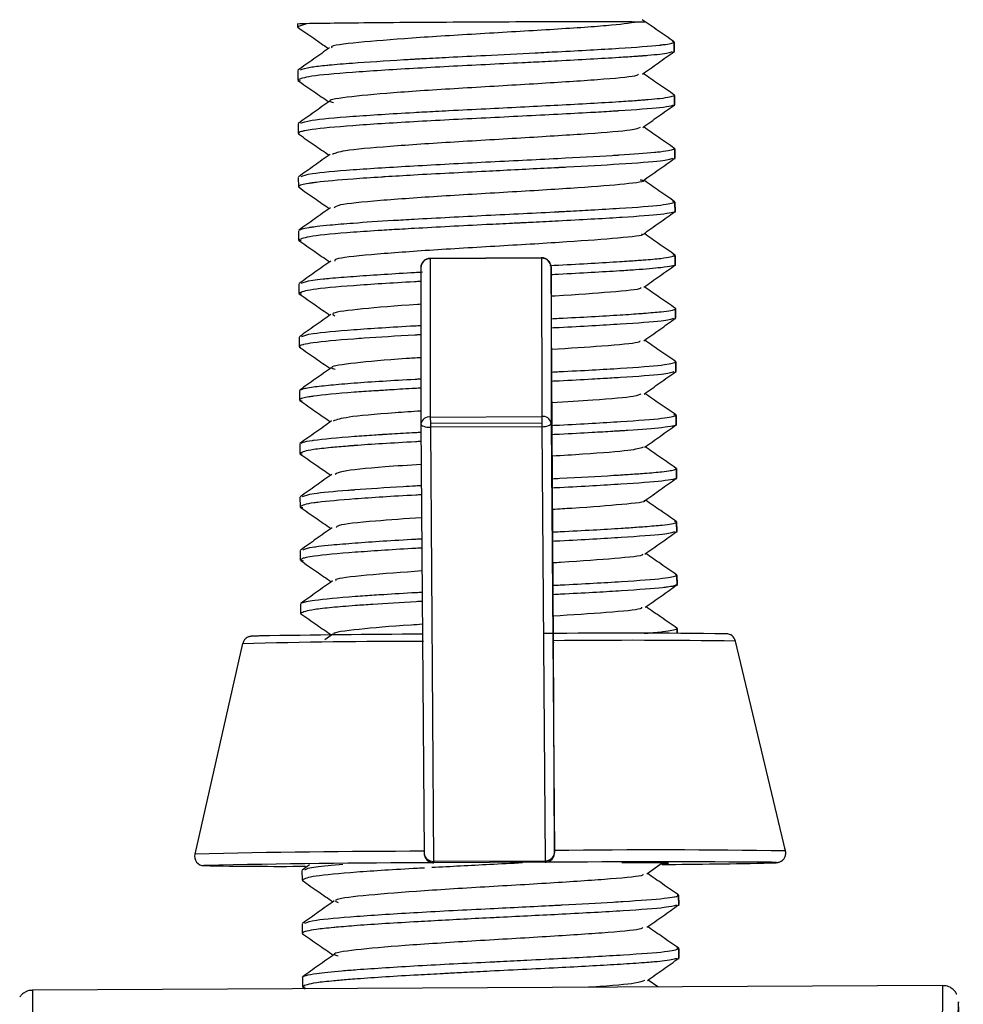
# Model space of a CAD drawing. Header units: millimetres. Extents: x -320 to 36, y 11 to 324.
# Tile 27 of 27: x -66 to -36, y 292 to 324. Entities that reach past the tile are written whole.
import ezdxf

# ---------------------------------------------------------------- set-up
doc = ezdxf.new("R2010")
doc.units = ezdxf.units.MM

msp = doc.modelspace()

# ---------------------------------------------------------------- linework, layer by layer
at = {"color": 7, "linetype": 'Continuous', "lineweight": 25}
for p, q in [((-57.625, 323.651), (-57.624, 323.542)), ((-57.341, 323.646), (-57.624, 323.549)), ((-46.554, 323.691), (-46.769, 323.698)), ((-45.622, 323.062), (-45.672, 323.075)), ((-45.62, 322.726), (-45.622, 323.062)), ((-45.622, 323.062), (-45.62, 322.762)), ((-57.617, 322.149), (-57.615, 321.847)), ((-57.615, 321.849), (-57.538, 321.83)), ((-45.613, 321.362), (-45.624, 321.376)), ((-45.611, 321.027), (-45.613, 321.363)), ((-45.613, 321.362), (-45.611, 321.063)), ((-57.608, 320.449), (-57.606, 320.148)), ((-57.606, 320.15), (-57.564, 320.129)), ((-45.604, 319.661), (-45.627, 319.676)), ((-45.602, 319.328), (-45.604, 319.662)), ((-45.604, 319.661), (-45.602, 319.364)), ((-57.599, 318.748), (-57.597, 318.448)), ((-57.597, 318.45), (-57.552, 318.427)), ((-45.595, 317.961), (-45.665, 317.975)), ((-45.593, 317.627), (-45.595, 317.961)), ((-45.595, 317.961), (-45.593, 317.663)), ((-57.59, 317.048), (-57.588, 316.747)), ((-57.588, 316.749), (-57.51, 316.73)), ((-49.846, 316.185), (-53.396, 316.166)), ((-49.846, 316.17), (-53.396, 316.152)), ((-53.396, 316.152), (-53.392, 311.107)), ((-49.846, 316.17), (-49.842, 311.126)), ((-45.586, 316.262), (-45.653, 316.275)), ((-45.584, 315.927), (-45.586, 316.262)), ((-45.586, 316.262), (-45.584, 315.962)), ((-53.695, 315.864), (-53.69, 310.895)), ((-49.545, 315.886), (-49.54, 310.917)), ((-49.468, 303.911), (-49.545, 315.886)), ((-57.581, 315.349), (-57.579, 315.047)), ((-57.579, 315.049), (-57.501, 315.03)), ((-45.575, 314.227), (-45.577, 314.563)), ((-45.577, 314.562), (-45.575, 314.263)), ((-57.572, 313.649), (-57.57, 313.348)), ((-57.57, 313.35), (-57.526, 313.328)), ((-45.568, 312.862), (-45.589, 312.876)), ((-45.566, 312.528), (-45.568, 312.862)), ((-45.568, 312.862), (-45.566, 312.564)), ((-57.563, 311.948), (-57.561, 311.648)), ((-57.561, 311.65), (-57.479, 311.629)), ((-53.392, 311.107), (-49.842, 311.126)), ((-53.392, 311.107), (-53.391, 310.899)), ((-49.842, 311.126), (-49.841, 310.917)), ((-45.559, 311.161), (-45.629, 311.175)), ((-45.557, 310.828), (-45.559, 311.162)), ((-45.559, 311.161), (-45.557, 310.864)), ((-53.69, 310.895), (-53.586, 297.197)), ((-49.841, 310.917), (-53.391, 310.899)), ((-53.391, 310.899), (-53.391, 310.781)), ((-49.841, 310.8), (-53.391, 310.781)), ((-53.391, 310.781), (-53.285, 296.944)), ((-49.841, 310.917), (-49.841, 310.8)), ((-49.841, 310.8), (-49.735, 296.963)), ((-49.54, 310.917), (-49.436, 297.219)), ((-57.554, 310.248), (-57.552, 309.947)), ((-57.552, 309.949), (-57.477, 309.931)), ((-45.55, 309.462), (-45.583, 309.475)), ((-45.548, 309.127), (-45.55, 309.462)), ((-45.55, 309.462), (-45.548, 309.163)), ((-57.545, 308.549), (-57.544, 308.247)), ((-57.544, 308.249), (-57.459, 308.228)), ((-45.541, 307.763), (-45.609, 307.776)), ((-45.539, 307.427), (-45.541, 307.763)), ((-45.541, 307.763), (-45.539, 307.463)), ((-57.536, 306.85), (-57.535, 306.548)), ((-57.535, 306.55), (-57.446, 306.528)), ((-45.532, 306.062), (-45.566, 306.076)), ((-45.53, 305.728), (-45.532, 306.063)), ((-45.532, 306.062), (-45.53, 305.764)), ((-57.527, 305.149), (-57.526, 304.848)), ((-56.502, 304.181), (-56.753, 304.002)), ((-45.522, 304.213), (-45.523, 304.362)), ((-45.523, 304.361), (-45.522, 304.213)), ((-59.374, 303.883), (-60.899, 297.174)), ((-49.468, 303.934), (-49.466, 303.909)), ((-49.466, 303.909), (-49.468, 303.911)), ((-49.436, 297.286), (-49.466, 303.909)), ((-42.071, 297.274), (-43.667, 303.966)), ((-53.554, 297.063), (-53.553, 297.062)), ((-53.285, 296.944), (-49.735, 296.963)), ((-49.436, 297.219), (-49.435, 297.218)), ((-60.593, 296.811), (-60.605, 296.808)), ((-57.482, 296.649), (-57.481, 296.348)), ((-57.245, 296.828), (-57.473, 296.667)), ((-49.734, 296.917), (-53.284, 296.898)), ((-53.284, 296.898), (-53.283, 296.896)), ((-49.733, 296.915), (-49.734, 296.917)), ((-46.47, 296.899), (-47.284, 296.9)), ((-46.495, 296.541), (-45.998, 296.894)), ((-57.481, 296.35), (-57.451, 296.327)), ((-45.478, 295.862), (-45.512, 295.876)), ((-45.476, 295.527), (-45.478, 295.862)), ((-45.478, 295.862), (-45.476, 295.563)), ((-57.473, 294.949), (-57.472, 294.647)), ((-45.469, 294.163), (-45.536, 294.176)), ((-45.467, 293.827), (-45.469, 294.163)), ((-45.469, 294.163), (-45.467, 293.863)), ((-57.464, 293.25), (-57.463, 292.948)), ((-37.067, 292.988), (-66.066, 292.834)), ((-57.463, 292.95), (-57.384, 292.931)), ((-57.455, 292.936), (-57.375, 292.88)), ((-46.136, 292.94), (-46.452, 293.159))]:
    msp.add_line(p, q, dxfattribs=at)
at = {"color": 7, "linetype": 'Continuous', "lineweight": 25, "flags": 128}
for points in [[(-53.396, 316.166), (-53.396, 316.163), (-53.396, 316.152)], [(-49.846, 316.185), (-49.846, 316.181), (-49.846, 316.17)], [(-53.69, 310.895), (-53.685, 310.873), (-53.668, 310.851), (-53.64, 310.831), (-53.603, 310.814), (-53.557, 310.8), (-53.505, 310.789), (-53.449, 310.783), (-53.391, 310.781)], [(-49.841, 310.8), (-49.782, 310.802), (-49.726, 310.809), (-49.674, 310.82), (-49.628, 310.835), (-49.591, 310.853), (-49.563, 310.873), (-49.546, 310.895), (-49.54, 310.917)], [(-42.547, 296.893), (-42.532, 296.894), (-42.361, 296.905), (-42.522, 296.913)], [(-36.406, 277.653), (-36.427, 280.48), (-36.448, 283.063), (-36.468, 285.376), (-36.487, 287.395), (-36.504, 289.099), (-36.521, 290.471), (-36.536, 291.497), (-36.549, 292.166), (-36.561, 292.47), (-36.57, 292.408), (-36.578, 291.979), (-36.583, 291.188), (-36.587, 290.044), (-36.588, 288.557), (-36.587, 286.744), (-36.583, 284.623), (-36.578, 282.215)]]:
    msp.add_lwpolyline(points, dxfattribs=at)
at = {"color": 7, "linetype": 'Continuous', "lineweight": 25}
for centre, radius, start, end in [((-57.359, 320.619), 3.027, 89.6576, 95.0309), ((-53.395, 315.866), 0.3, 90.3038, 179.8136), ((-53.402, 315.859), 0.293, 88.9305, 178.9297), ((-49.845, 315.885), 0.3, 0.4148, 90.3038), ((-49.838, 315.877), 0.293, 1.793, 91.6574), ((-53.429, 310.843), 0.267, 82.0347, 168.6728), ((-49.803, 310.86), 0.268, 12.2416, 98.4766), ((-51.612, -118.672), 422.861, 90.27535, 90.97948), ((-47.263, 63.011), 241.207, 89.21546, 90.59489), ((-43.958, 303.896), 0.3, 13.4125, 90.3042), ((-53.592, 72.421), 231.533, 90.00406, 91.43101), ((-47.015, 66.35), 237.639, 89.19279, 90.59309), ((-53.576, -3.281), 300.544, 90.00187, 91.3963), ((-46.117, 61.795), 235.513, 89.01562, 90.80735), ((-60.607, 297.108), 0.3, 167.1936, 270.3043), ((-53.307, 297.222), 0.28, 185.2778, 274.6352), ((-53.286, 297.198), 0.3, 180.5551, 206.7976), ((-53.286, 297.198), 0.3, 206.7979, 270.3041), ((-51.425, 296.949), 1.86, 180.1447, 181.5471), ((-49.715, 297.243), 0.281, 266.0201, 355.1179), ((-47.875, 296.967), 1.86, 180.1447, 181.5471), ((-49.736, 297.217), 0.3, 270.3036, 0.3024), ((-58.184, 420.213), 123.429, 268.87615, 270.37815), ((-52.997, -41.309), 338.205, 90.04844, 91.28693), ((-46.243, -188.173), 485.1, 89.56055, 90.41226), ((-47.584, 533.594), 236.755, 270.38033, 271.21922), ((493.023, 287.05), 530.123, 179.35824, 180.48441), ((464.058, 286.896), 530.157, 179.35829, 180.48438)]:
    msp.add_arc(centre, radius, start, end, dxfattribs=at)
for points, knots in [([(-46.769, 323.698), (-46.928, 323.701), (-47.246, 323.705), (-48.442, 323.707), (-49.987, 323.704), (-51.763, 323.696), (-53.561, 323.686), (-55.192, 323.673), (-56.55, 323.659), (-57.078, 323.65), (-57.341, 323.646)], [0, 0, 0, 0, 0.125262, 0.25021, 0.375265, 0.500215, 0.625265, 0.750186, 0.875186, 1, 1, 1, 1]), ([(-46.769, 323.698), (-47.048, 323.66), (-47.604, 323.583), (-49.525, 323.457), (-51.793, 323.324), (-54.07, 323.186), (-55.757, 323.046), (-56.614, 322.942), (-56.534, 322.889), (-56.522, 322.88)], [0, 0, 0, 0, 0.161511, 0.323008, 0.484459, 0.645938, 0.807451, 0.96894, 1, 1, 1, 1]), ([(-45.624, 323.07), (-45.793, 323.187), (-46.131, 323.422), (-46.469, 323.657), (-46.638, 323.774)], [0, 0, 0, 0, 0.500081, 1, 1, 1, 1]), ([(-57.624, 323.549), (-57.624, 323.547), (-57.623, 323.541), (-57.62, 323.534), (-57.606, 323.528), (-57.601, 323.526)], [0, 0, 0, 0, 0.265474, 0.7111691, 1, 1, 1, 1]), ([(-57.615, 323.532), (-57.445, 323.414), (-57.12, 323.189), (-56.795, 322.963), (-56.638, 322.854)], [0, 0, 0, 0, 0.519464, 1, 1, 1, 1]), ([(-57.532, 322.171), (-57.461, 322.203), (-57.352, 322.253), (-56.855, 322.308), (-56.43, 322.35), (-55.724, 322.406), (-54.755, 322.469), (-54.044, 322.511), (-53.931, 322.517), (-53.888, 322.52), (-53.782, 322.526), (-53.426, 322.545), (-52.702, 322.583), (-51.494, 322.644), (-50.313, 322.705), (-49.198, 322.76), (-48.279, 322.808), (-47.061, 322.883), (-46.382, 322.932), (-46.078, 322.965), (-46.066, 322.967), (-46.027, 322.971), (-45.893, 322.987), (-45.684, 323.02), (-45.644, 323.046), (-45.622, 323.062)], [0, 0, 0, 0, 0.10335, 0.159744, 0.167378, 0.231528, 0.341494, 0.357549, 0.359362, 0.361462, 0.365262, 0.377961, 0.423719, 0.487643, 0.575247, 0.615892, 0.679944, 0.744203, 0.871789, 0.87241, 0.873483, 0.876982, 0.889391, 0.935824, 1, 1, 1, 1]), ([(-45.684, 322.749), (-45.761, 322.723), (-45.87, 322.685), (-46.364, 322.638), (-46.572, 322.621), (-46.64, 322.616), (-46.666, 322.614), (-46.731, 322.609), (-46.954, 322.593), (-47.702, 322.544), (-48.737, 322.485), (-49.838, 322.429), (-50.599, 322.391), (-52.021, 322.321), (-53.993, 322.219), (-55.971, 322.093), (-57.352, 321.971), (-57.528, 321.89), (-57.615, 321.849)], [0, 0, 0, 0, 0.109457, 0.155457, 0.171451, 0.173253, 0.175368, 0.179162, 0.191785, 0.237143, 0.364105, 0.387591, 0.428177, 0.491823, 0.618969, 0.746059, 0.873051, 1, 1, 1, 1]), ([(-56.603, 322.88), (-56.77, 322.761), (-57.106, 322.522), (-57.442, 322.284), (-57.61, 322.165)], [0, 0, 0, 0, 0.499921, 1, 1, 1, 1]), ([(-46.628, 322.041), (-46.46, 322.16), (-46.125, 322.398), (-45.789, 322.636), (-45.622, 322.755)], [0, 0, 0, 0, 0.499932, 1, 1, 1, 1]), ([(-45.614, 321.37), (-45.783, 321.488), (-46.113, 321.717), (-46.444, 321.946), (-46.605, 322.058)], [0, 0, 0, 0, 0.512038, 1, 1, 1, 1]), ([(-57.609, 321.835), (-57.44, 321.717), (-57.113, 321.491), (-56.787, 321.264), (-56.629, 321.155)], [0, 0, 0, 0, 0.517868, 1, 1, 1, 1]), ([(-46.754, 322.041), (-46.767, 322.02), (-46.8, 321.962), (-47.969, 321.859), (-49.904, 321.733), (-52.231, 321.599), (-54.435, 321.46), (-56.005, 321.319), (-56.73, 321.209), (-56.531, 321.148), (-56.477, 321.132)], [0, 0, 0, 0, 0.082062, 0.226285, 0.37055, 0.514825, 0.65906, 0.803286, 0.947556, 1, 1, 1, 1]), ([(-56.593, 321.18), (-56.761, 321.061), (-57.097, 320.823), (-57.432, 320.585), (-57.6, 320.466)], [0, 0, 0, 0, 0.499931, 1, 1, 1, 1]), ([(-57.519, 320.472), (-57.444, 320.504), (-57.274, 320.575), (-55.958, 320.695), (-54.433, 320.788), (-53.322, 320.851), (-52.558, 320.891), (-51.28, 320.953), (-50.092, 321.015), (-48.643, 321.089), (-47.692, 321.14), (-46.928, 321.193), (-46.699, 321.211), (-46.63, 321.216), (-46.604, 321.218), (-46.542, 321.223), (-46.343, 321.239), (-45.817, 321.286), (-45.699, 321.33), (-45.613, 321.362)], [0, 0, 0, 0, 0.102703, 0.230696, 0.358785, 0.399002, 0.423003, 0.487467, 0.608638, 0.615499, 0.743377, 0.789734, 0.805978, 0.80786, 0.809926, 0.813695, 0.826339, 0.872023, 1, 1, 1, 1]), ([(-45.641, 321.051), (-45.66, 321.04), (-45.705, 321.013), (-46.162, 320.949), (-46.829, 320.901), (-47.391, 320.864), (-47.413, 320.863), (-47.487, 320.858), (-47.767, 320.841), (-48.365, 320.805), (-49.658, 320.737), (-51.627, 320.639), (-53.978, 320.521), (-55.97, 320.393), (-56.999, 320.3), (-57.375, 320.237), (-57.559, 320.196), (-57.587, 320.17), (-57.606, 320.15)], [0, 0, 0, 0, 0.0476553, 0.1112871, 0.2381375, 0.2387431, 0.239798, 0.2432552, 0.2555592, 0.3016912, 0.3655497, 0.4922301, 0.618905, 0.7456265, 0.8724478, 0.9124274, 0.9362041, 1, 1, 1, 1]), ([(-46.62, 320.342), (-46.452, 320.461), (-46.116, 320.699), (-45.781, 320.937), (-45.613, 321.056)], [0, 0, 0, 0, 0.499916, 1, 1, 1, 1]), ([(-46.709, 320.342), (-46.768, 320.313), (-46.902, 320.247), (-48.275, 320.136), (-50.319, 320.008), (-52.665, 319.873), (-54.758, 319.733), (-56.223, 319.601), (-56.42, 319.518), (-56.508, 319.48)], [0, 0, 0, 0, 0.116242, 0.268158, 0.420029, 0.571922, 0.723849, 0.875759, 1, 1, 1, 1]), ([(-45.606, 319.671), (-45.776, 319.788), (-46.106, 320.017), (-46.436, 320.246), (-46.596, 320.358)], [0, 0, 0, 0, 0.512318, 1, 1, 1, 1]), ([(-57.597, 320.133), (-57.428, 320.016), (-57.102, 319.79), (-56.776, 319.564), (-56.619, 319.455)], [0, 0, 0, 0, 0.518936, 1, 1, 1, 1]), ([(-57.51, 318.771), (-57.434, 318.804), (-57.264, 318.877), (-55.947, 318.994), (-53.977, 319.115), (-51.619, 319.239), (-49.365, 319.349), (-48.036, 319.422), (-47.47, 319.456), (-47.398, 319.461), (-47.379, 319.462), (-46.922, 319.49), (-46.454, 319.527), (-45.79, 319.593), (-45.689, 319.63), (-45.604, 319.661)], [0, 0, 0, 0, 0.102813, 0.23088, 0.358886, 0.486884, 0.614927, 0.726753, 0.738946, 0.742121, 0.743224, 0.743348, 0.847821, 0.87192, 1, 1, 1, 1]), ([(-45.67, 319.349), (-45.753, 319.322), (-45.932, 319.263), (-47.216, 319.17), (-48.486, 319.098), (-49.193, 319.062), (-49.286, 319.058), (-49.311, 319.056), (-49.907, 319.026), (-50.689, 318.985), (-52.251, 318.907), (-53.539, 318.842), (-54.579, 318.779), (-55.235, 318.738), (-56.098, 318.681), (-56.783, 318.618), (-57.101, 318.576), (-57.148, 318.57), (-57.166, 318.567), (-57.208, 318.562), (-57.339, 318.542), (-57.542, 318.504), (-57.577, 318.47), (-57.597, 318.45)], [0, 0, 0, 0, 0.108216, 0.235247, 0.346063, 0.358184, 0.36137, 0.362503, 0.362641, 0.466293, 0.490224, 0.617331, 0.673387, 0.681016, 0.745003, 0.854369, 0.870446, 0.872298, 0.874326, 0.878063, 0.890664, 0.936344, 1, 1, 1, 1]), ([(-56.583, 319.481), (-56.751, 319.362), (-57.086, 319.123), (-57.422, 318.885), (-57.59, 318.766)], [0, 0, 0, 0, 0.500176, 1, 1, 1, 1]), ([(-46.613, 318.64), (-46.445, 318.759), (-46.11, 318.997), (-45.774, 319.235), (-45.606, 319.355)], [0, 0, 0, 0, 0.49992, 1, 1, 1, 1]), ([(-46.704, 318.674), (-46.664, 318.665), (-46.455, 318.62), (-47.1, 318.534), (-48.579, 318.413), (-50.751, 318.283), (-53.083, 318.147), (-55.077, 318.007), (-56.34, 317.883), (-56.424, 317.809), (-56.457, 317.78)], [0, 0, 0, 0, 0.0349638, 0.1804667, 0.3260112, 0.471568, 0.6170881, 0.7625937, 0.9081434, 1, 1, 1, 1]), ([(-45.598, 317.971), (-45.767, 318.088), (-46.097, 318.317), (-46.427, 318.546), (-46.588, 318.658)], [0, 0, 0, 0, 0.5124165, 1, 1, 1, 1]), ([(-57.587, 318.432), (-57.417, 318.315), (-57.092, 318.089), (-56.767, 317.863), (-56.61, 317.754)], [0, 0, 0, 0, 0.51951, 1, 1, 1, 1]), ([(-57.547, 317.07), (-57.533, 317.083), (-57.501, 317.109), (-57.323, 317.143), (-57.186, 317.164), (-57.14, 317.17), (-57.122, 317.172), (-57.078, 317.178), (-56.92, 317.198), (-56.55, 317.236), (-55.783, 317.3), (-54.838, 317.364), (-53.781, 317.424), (-52.786, 317.477), (-51.222, 317.56), (-50.028, 317.615), (-49.297, 317.654), (-49.268, 317.655), (-49.173, 317.66), (-48.826, 317.679), (-48.167, 317.715), (-47.038, 317.781), (-45.869, 317.868), (-45.686, 317.93), (-45.595, 317.961)], [0, 0, 0, 0, 0.039551, 0.085879, 0.101969, 0.103774, 0.105859, 0.109646, 0.12233, 0.168099, 0.232072, 0.31973, 0.36029, 0.424551, 0.488708, 0.616457, 0.61707, 0.618134, 0.62162, 0.634015, 0.680468, 0.744785, 0.872389, 1, 1, 1, 1]), ([(-45.615, 317.649), (-45.621, 317.644), (-45.633, 317.632), (-45.749, 317.605), (-46.118, 317.555), (-46.784, 317.5), (-47.879, 317.431), (-48.83, 317.381), (-49.935, 317.323), (-50.319, 317.303), (-50.439, 317.297), (-50.485, 317.295), (-50.597, 317.289), (-50.971, 317.271), (-52.106, 317.216), (-53.324, 317.151), (-54.389, 317.09), (-55.07, 317.05), (-56.167, 316.975), (-57.327, 316.87), (-57.501, 316.789), (-57.588, 316.749)], [0, 0, 0, 0, 0.021588, 0.045392, 0.109366, 0.229688, 0.23647, 0.363408, 0.40951, 0.425562, 0.42738, 0.429482, 0.43326, 0.445845, 0.491094, 0.618103, 0.641589, 0.682114, 0.745913, 0.873009, 1, 1, 1, 1]), ([(-56.574, 317.78), (-56.742, 317.661), (-57.077, 317.423), (-57.413, 317.185), (-57.581, 317.066)], [0, 0, 0, 0, 0.499921, 1, 1, 1, 1]), ([(-46.602, 316.94), (-46.435, 317.059), (-46.099, 317.298), (-45.764, 317.536), (-45.596, 317.655)], [0, 0, 0, 0, 0.499936, 1, 1, 1, 1]), ([(-57.583, 316.735), (-57.414, 316.618), (-57.087, 316.391), (-56.76, 316.164), (-56.602, 316.054)], [0, 0, 0, 0, 0.517219, 1, 1, 1, 1]), ([(-46.657, 316.94), (-46.646, 316.935), (-46.542, 316.895), (-47.33, 316.812), (-48.938, 316.689), (-51.18, 316.558), (-53.494, 316.421), (-55.369, 316.281), (-56.443, 316.166), (-56.44, 316.1), (-56.44, 316.08)], [0, 0, 0, 0, 0.018191, 0.170555, 0.322874, 0.47521, 0.627583, 0.779942, 0.932258, 1, 1, 1, 1]), ([(-45.588, 316.27), (-45.757, 316.388), (-46.087, 316.617), (-46.417, 316.846), (-46.578, 316.957)], [0, 0, 0, 0, 0.512321, 1, 1, 1, 1]), ([(-56.567, 316.08), (-56.734, 315.961), (-57.07, 315.722), (-57.406, 315.484), (-57.573, 315.365)], [0, 0, 0, 0, 0.49992, 1, 1, 1, 1]), ([(-49.588, 315.939), (-49.493, 315.944), (-48.655, 315.985), (-47.787, 316.036), (-46.984, 316.088), (-46.508, 316.121), (-45.807, 316.182), (-45.674, 316.23), (-45.586, 316.262)], [0, 0, 0, 0, 0.040824, 0.359755, 0.418729, 0.520674, 0.680615, 1, 1, 1, 1]), ([(-45.584, 315.962), (-45.584, 315.962), (-45.584, 315.961), (-45.586, 315.956), (-45.601, 315.941), (-45.698, 315.912), (-46.053, 315.862), (-46.655, 315.809), (-47.436, 315.759), (-48.25, 315.712), (-48.994, 315.67), (-49.463, 315.646), (-49.543, 315.643)], [0, 0, 0, 0, 0.005138, 0.014584, 0.0464, 0.161645, 0.322196, 0.542171, 0.64428, 0.805328, 0.966677, 1, 1, 1, 1]), ([(-46.59, 315.243), (-46.423, 315.362), (-46.087, 315.6), (-45.751, 315.838), (-45.583, 315.957)], [0, 0, 0, 0, 0.4999224, 1, 1, 1, 1]), ([(-57.496, 315.371), (-57.427, 315.404), (-57.331, 315.448), (-56.864, 315.504), (-56.456, 315.545), (-55.645, 315.609), (-54.642, 315.675), (-53.853, 315.72), (-53.724, 315.727), (-53.638, 315.731)], [0, 0, 0, 0, 0.276837, 0.38444, 0.448657, 0.620412, 0.943859, 0.962181, 1, 1, 1, 1]), ([(-53.695, 315.429), (-53.762, 315.425), (-54.576, 315.382), (-55.926, 315.294), (-57.318, 315.172), (-57.492, 315.09), (-57.579, 315.049)], [0, 0, 0, 0, 0.028783, 0.352374, 0.676067, 1, 1, 1, 1]), ([(-46.705, 315.242), (-46.689, 315.23), (-46.623, 315.181), (-47.583, 315.089), (-48.716, 315.006), (-49.495, 314.959), (-49.538, 314.956)], [0, 0, 0, 0, 0.137435, 0.55648, 0.97557, 1, 1, 1, 1]), ([(-45.578, 314.57), (-45.747, 314.688), (-46.077, 314.917), (-46.408, 315.146), (-46.569, 315.258)], [0, 0, 0, 0, 0.511975, 1, 1, 1, 1]), ([(-57.573, 315.035), (-57.404, 314.918), (-57.077, 314.691), (-56.751, 314.464), (-56.593, 314.355)], [0, 0, 0, 0, 0.517965, 1, 1, 1, 1]), ([(-53.696, 314.701), (-53.731, 314.699), (-54.5, 314.651), (-55.631, 314.554), (-56.613, 314.432), (-56.485, 314.359), (-56.436, 314.332)], [0, 0, 0, 0, 0.018077, 0.393181, 0.768307, 1, 1, 1, 1]), ([(-49.533, 314.242), (-49.454, 314.246), (-48.639, 314.288), (-47.605, 314.343), (-46.846, 314.397), (-46.4, 314.431), (-45.87, 314.476), (-45.603, 314.526), (-45.577, 314.558), (-45.577, 314.562), (-45.577, 314.562)], [0, 0, 0, 0, 0.034806, 0.355989, 0.497628, 0.516831, 0.678515, 0.954921, 0.995438, 1, 1, 1, 1]), ([(-45.577, 314.562), (-45.577, 314.563), (-45.577, 314.564), (-45.579, 314.569), (-45.576, 314.573), (-45.586, 314.576), (-45.586, 314.576)], [0, 0, 0, 0, 0.109456, 0.308752, 0.976826, 1, 1, 1, 1]), ([(-56.558, 314.38), (-56.726, 314.261), (-57.061, 314.023), (-57.397, 313.785), (-57.565, 313.666)], [0, 0, 0, 0, 0.49993, 1, 1, 1, 1]), ([(-45.638, 314.25), (-45.72, 314.222), (-45.898, 314.163), (-47.262, 314.067), (-48.6, 313.99), (-49.451, 313.947), (-49.531, 313.943)], [0, 0, 0, 0, 0.2909308, 0.6277299, 0.9645954, 1, 1, 1, 1]), ([(-46.585, 313.541), (-46.417, 313.66), (-46.081, 313.899), (-45.745, 314.137), (-45.578, 314.256)], [0, 0, 0, 0, 0.499913, 1, 1, 1, 1]), ([(-57.485, 313.672), (-57.41, 313.704), (-57.242, 313.775), (-55.907, 313.894), (-54.588, 313.98), (-53.76, 314.024), (-53.696, 314.027)], [0, 0, 0, 0, 0.279028, 0.62498, 0.970928, 1, 1, 1, 1]), ([(-53.695, 313.729), (-53.733, 313.727), (-53.79, 313.724), (-53.852, 313.721), (-53.877, 313.72), (-54.47, 313.686), (-55.152, 313.643), (-56.293, 313.561), (-57.021, 313.495), (-57.369, 313.432), (-57.53, 313.391), (-57.552, 313.37), (-57.57, 313.35)], [0, 0, 0, 0, 0.016804, 0.024866, 0.027688, 0.028014, 0.291358, 0.352276, 0.675362, 0.818196, 0.837626, 1, 1, 1, 1]), ([(-57.56, 313.333), (-57.39, 313.215), (-57.065, 312.99), (-56.74, 312.764), (-56.583, 312.655)], [0, 0, 0, 0, 0.5196295, 1, 1, 1, 1]), ([(-46.712, 313.54), (-46.715, 313.522), (-46.723, 313.466), (-47.737, 313.373), (-48.961, 313.294), (-49.527, 313.258)], [0, 0, 0, 0, 0.21362, 0.636888, 1, 1, 1, 1]), ([(-45.57, 312.871), (-45.739, 312.988), (-46.069, 313.217), (-46.399, 313.447), (-46.56, 313.558)], [0, 0, 0, 0, 0.51221, 1, 1, 1, 1]), ([(-53.694, 312.999), (-53.854, 312.989), (-54.741, 312.933), (-55.866, 312.828), (-56.67, 312.714), (-56.479, 312.65), (-56.421, 312.63)], [0, 0, 0, 0, 0.082758, 0.4579739, 0.8332445, 1, 1, 1, 1]), ([(-56.547, 312.681), (-56.715, 312.562), (-57.05, 312.324), (-57.386, 312.085), (-57.554, 311.966)], [0, 0, 0, 0, 0.499928, 1, 1, 1, 1]), ([(-49.522, 312.542), (-49.442, 312.546), (-48.593, 312.589), (-47.251, 312.662), (-45.84, 312.768), (-45.659, 312.831), (-45.568, 312.862)], [0, 0, 0, 0, 0.033506, 0.35559, 0.67771, 1, 1, 1, 1]), ([(-57.519, 311.972), (-57.506, 311.984), (-57.484, 312.004), (-57.332, 312.037), (-57.083, 312.076), (-56.593, 312.13), (-55.601, 312.216), (-54.592, 312.275), (-53.862, 312.317), (-53.833, 312.319), (-53.776, 312.322), (-53.724, 312.325), (-53.693, 312.327)], [0, 0, 0, 0, 0.105694, 0.169115, 0.278808, 0.452721, 0.625707, 0.971238, 0.972865, 0.97572, 0.985115, 1, 1, 1, 1]), ([(-45.635, 312.55), (-45.717, 312.522), (-45.894, 312.462), (-46.928, 312.39), (-47.803, 312.335), (-48.444, 312.299), (-48.975, 312.272), (-49.441, 312.248), (-49.52, 312.244)], [0, 0, 0, 0, 0.287838, 0.625854, 0.731949, 0.795238, 0.965415, 1, 1, 1, 1]), ([(-46.577, 311.84), (-46.41, 311.959), (-46.074, 312.198), (-45.739, 312.436), (-45.571, 312.555)], [0, 0, 0, 0, 0.499927, 1, 1, 1, 1]), ([(-53.692, 312.028), (-53.753, 312.025), (-54.094, 312.008), (-54.476, 311.983), (-54.811, 311.962), (-54.912, 311.956), (-54.952, 311.953), (-55.045, 311.948), (-55.351, 311.928), (-56.208, 311.87), (-56.897, 311.803), (-57.301, 311.742), (-57.508, 311.703), (-57.541, 311.67), (-57.561, 311.65)], [0, 0, 0, 0, 0.0254534, 0.1430508, 0.1839675, 0.1885885, 0.1939332, 0.203547, 0.2355801, 0.3507868, 0.6745142, 0.7342252, 0.8371299, 1, 1, 1, 1]), ([(-46.686, 311.84), (-46.728, 311.814), (-46.83, 311.752), (-47.924, 311.658), (-49.063, 311.587), (-49.515, 311.559)], [0, 0, 0, 0, 0.292592, 0.719187, 1, 1, 1, 1]), ([(-45.562, 311.171), (-45.731, 311.288), (-46.061, 311.517), (-46.391, 311.746), (-46.552, 311.858)], [0, 0, 0, 0, 0.512418, 1, 1, 1, 1]), ([(-57.553, 311.634), (-57.384, 311.517), (-57.058, 311.29), (-56.732, 311.064), (-56.574, 310.955)], [0, 0, 0, 0, 0.5180757, 1, 1, 1, 1]), ([(-53.691, 311.297), (-53.972, 311.279), (-54.963, 311.214), (-56.125, 311.107), (-56.372, 311.02), (-56.488, 310.98)], [0, 0, 0, 0, 0.173688, 0.6122, 1, 1, 1, 1]), ([(-49.51, 310.841), (-49.433, 310.845), (-48.605, 310.887), (-47.237, 310.964), (-45.834, 311.068), (-45.65, 311.13), (-45.559, 311.161)], [0, 0, 0, 0, 0.033275, 0.355468, 0.67787, 1, 1, 1, 1]), ([(-56.538, 310.981), (-56.706, 310.861), (-57.041, 310.623), (-57.377, 310.385), (-57.545, 310.266)], [0, 0, 0, 0, 0.499921, 1, 1, 1, 1]), ([(-45.577, 310.852), (-45.584, 310.845), (-45.594, 310.835), (-45.643, 310.822), (-45.739, 310.801), (-46.065, 310.758), (-46.701, 310.705), (-47.238, 310.67), (-47.325, 310.664), (-47.358, 310.662), (-47.44, 310.657), (-47.719, 310.64), (-48.319, 310.606), (-48.97, 310.571), (-49.43, 310.548), (-49.508, 310.544)], [0, 0, 0, 0, 0.0723016, 0.1070297, 0.1271334, 0.2947139, 0.5825197, 0.6246402, 0.6294724, 0.6349219, 0.6448339, 0.6780437, 0.7979205, 0.9654899, 1, 1, 1, 1]), ([(-46.564, 310.143), (-46.396, 310.262), (-46.061, 310.5), (-45.725, 310.738), (-45.557, 310.857)], [0, 0, 0, 0, 0.499934, 1, 1, 1, 1]), ([(-57.511, 310.271), (-57.496, 310.283), (-57.46, 310.313), (-57.264, 310.348), (-56.831, 310.408), (-56.198, 310.466), (-55.322, 310.529), (-55.004, 310.55), (-54.903, 310.556), (-54.864, 310.558), (-54.769, 310.564), (-54.444, 310.584), (-54.084, 310.605), (-53.749, 310.623), (-53.689, 310.626)], [0, 0, 0, 0, 0.106843, 0.26218, 0.280693, 0.626, 0.750641, 0.794176, 0.799162, 0.804841, 0.815114, 0.849441, 0.97313, 1, 1, 1, 1]), ([(-53.687, 310.328), (-53.747, 310.324), (-54.556, 310.28), (-55.263, 310.237), (-55.819, 310.195), (-55.84, 310.193), (-55.912, 310.188), (-56.173, 310.167), (-56.632, 310.126), (-57.342, 310.051), (-57.468, 309.99), (-57.552, 309.949)], [0, 0, 0, 0, 0.02631, 0.350304, 0.351759, 0.35438, 0.363116, 0.394568, 0.513299, 0.67597, 1, 1, 1, 1]), ([(-46.609, 310.143), (-46.716, 310.109), (-46.942, 310.038), (-48.131, 309.943), (-49.171, 309.879), (-49.504, 309.859)], [0, 0, 0, 0, 0.379666, 0.801599, 1, 1, 1, 1]), ([(-45.553, 309.471), (-45.722, 309.588), (-46.052, 309.817), (-46.382, 310.046), (-46.543, 310.158)], [0, 0, 0, 0, 0.512326, 1, 1, 1, 1]), ([(-57.548, 309.936), (-57.379, 309.818), (-57.051, 309.591), (-56.724, 309.364), (-56.566, 309.255)], [0, 0, 0, 0, 0.516799, 1, 1, 1, 1]), ([(-53.682, 309.597), (-54.081, 309.57), (-55.17, 309.497), (-56.249, 309.389), (-56.373, 309.312), (-56.424, 309.28)], [0, 0, 0, 0, 0.254712, 0.693787, 1, 1, 1, 1]), ([(-56.53, 309.28), (-56.698, 309.161), (-57.034, 308.923), (-57.369, 308.685), (-57.537, 308.565)], [0, 0, 0, 0, 0.499919, 1, 1, 1, 1]), ([(-49.499, 309.142), (-49.421, 309.146), (-48.696, 309.181), (-47.974, 309.222), (-47.402, 309.259), (-47.315, 309.264), (-47.282, 309.266), (-47.203, 309.271), (-46.945, 309.288), (-46.483, 309.32), (-45.911, 309.371), (-45.591, 309.422), (-45.56, 309.452), (-45.55, 309.462)], [0, 0, 0, 0, 0.0335356, 0.3099663, 0.3506325, 0.3552661, 0.3604727, 0.369948, 0.4017036, 0.5163521, 0.6778207, 0.8978643, 1, 1, 1, 1]), ([(-57.46, 308.572), (-57.386, 308.604), (-57.232, 308.671), (-56.423, 308.746), (-55.897, 308.785), (-55.827, 308.791), (-55.808, 308.792), (-55.354, 308.826), (-54.694, 308.869), (-53.945, 308.913), (-53.739, 308.924), (-53.677, 308.927)], [0, 0, 0, 0, 0.279712, 0.581032, 0.613922, 0.622509, 0.625511, 0.625857, 0.907719, 0.972422, 1, 1, 1, 1]), ([(-45.56, 309.151), (-45.561, 309.149), (-45.571, 309.138), (-45.675, 309.111), (-46.083, 309.052), (-47.222, 308.966), (-48.572, 308.889), (-49.419, 308.847), (-49.498, 308.843)], [0, 0, 0, 0, 0.019425, 0.12605, 0.295092, 0.630537, 0.965892, 1, 1, 1, 1]), ([(-46.555, 308.442), (-46.387, 308.561), (-46.052, 308.799), (-45.716, 309.038), (-45.548, 309.157)], [0, 0, 0, 0, 0.499917, 1, 1, 1, 1]), ([(-53.675, 308.628), (-53.735, 308.625), (-54.564, 308.581), (-55.81, 308.5), (-56.725, 308.418), (-57.042, 308.379), (-57.08, 308.374), (-57.09, 308.372), (-57.093, 308.372), (-57.39, 308.332), (-57.467, 308.29), (-57.544, 308.249)], [0, 0, 0, 0, 0.025345, 0.350185, 0.633572, 0.664535, 0.672543, 0.674678, 0.675462, 0.675567, 1, 1, 1, 1]), ([(-57.535, 308.234), (-57.366, 308.116), (-57.04, 307.89), (-56.714, 307.664), (-56.557, 307.555)], [0, 0, 0, 0, 0.519087, 1, 1, 1, 1]), ([(-46.589, 308.442), (-46.582, 308.439), (-46.467, 308.4), (-47.233, 308.319), (-48.346, 308.227), (-49.283, 308.171), (-49.493, 308.158)], [0, 0, 0, 0, 0.029767, 0.453733, 0.877617, 1, 1, 1, 1]), ([(-45.542, 307.771), (-45.711, 307.888), (-46.041, 308.117), (-46.372, 308.346), (-46.533, 308.458)], [0, 0, 0, 0, 0.51209, 1, 1, 1, 1]), ([(-53.67, 307.898), (-54.184, 307.862), (-55.362, 307.779), (-56.357, 307.672), (-56.384, 307.604), (-56.393, 307.581)], [0, 0, 0, 0, 0.340137, 0.778829, 1, 1, 1, 1]), ([(-49.489, 307.443), (-49.412, 307.447), (-48.566, 307.49), (-47.658, 307.538), (-46.873, 307.593), (-46.412, 307.627), (-45.851, 307.675), (-45.564, 307.726), (-45.544, 307.757), (-45.541, 307.763)], [0, 0, 0, 0, 0.0322655, 0.3537391, 0.4553585, 0.5159637, 0.6771343, 0.9412128, 1, 1, 1, 1]), ([(-56.522, 307.58), (-56.69, 307.461), (-57.025, 307.223), (-57.361, 306.985), (-57.529, 306.866)], [0, 0, 0, 0, 0.499928, 1, 1, 1, 1]), ([(-45.608, 307.449), (-45.689, 307.422), (-45.866, 307.363), (-47.229, 307.267), (-48.564, 307.19), (-49.411, 307.147), (-49.487, 307.143)], [0, 0, 0, 0, 0.288307, 0.627344, 0.96638, 1, 1, 1, 1]), ([(-46.55, 306.74), (-46.382, 306.859), (-46.047, 307.098), (-45.711, 307.336), (-45.543, 307.455)], [0, 0, 0, 0, 0.499917, 1, 1, 1, 1]), ([(-57.449, 306.872), (-57.387, 306.904), (-57.325, 306.936), (-57.081, 306.97), (-57.069, 306.971), (-57.029, 306.977), (-56.871, 306.997), (-56.5, 307.038), (-55.564, 307.113), (-54.555, 307.181), (-53.726, 307.224), (-53.666, 307.227)], [0, 0, 0, 0, 0.278847, 0.280445, 0.283281, 0.29267, 0.326308, 0.452931, 0.626813, 0.972682, 1, 1, 1, 1]), ([(-53.664, 306.929), (-53.725, 306.926), (-54.496, 306.885), (-55.204, 306.837), (-56.316, 306.756), (-56.948, 306.698), (-57.312, 306.636), (-57.399, 306.615), (-57.423, 306.609), (-57.432, 306.607), (-57.452, 306.601), (-57.513, 306.582), (-57.525, 306.564), (-57.535, 306.55)], [0, 0, 0, 0, 0.026759, 0.333312, 0.350582, 0.674215, 0.791772, 0.832739, 0.837392, 0.84265, 0.852216, 0.884273, 1, 1, 1, 1]), ([(-46.645, 306.739), (-46.63, 306.731), (-46.552, 306.685), (-47.457, 306.597), (-48.584, 306.511), (-49.401, 306.462), (-49.483, 306.457)], [0, 0, 0, 0, 0.102921, 0.527685, 0.952571, 1, 1, 1, 1]), ([(-45.534, 306.071), (-45.703, 306.188), (-46.033, 306.418), (-46.363, 306.647), (-46.524, 306.759)], [0, 0, 0, 0, 0.512116, 1, 1, 1, 1]), ([(-57.523, 306.533), (-57.354, 306.415), (-57.029, 306.19), (-56.704, 305.964), (-56.548, 305.856)], [0, 0, 0, 0, 0.519699, 1, 1, 1, 1]), ([(-53.659, 306.201), (-54.279, 306.155), (-55.531, 306.063), (-56.458, 305.955), (-56.412, 305.896), (-56.401, 305.882)], [0, 0, 0, 0, 0.42881, 0.864834, 1, 1, 1, 1]), ([(-49.479, 305.743), (-49.402, 305.747), (-48.556, 305.79), (-47.216, 305.862), (-45.804, 305.968), (-45.623, 306.031), (-45.532, 306.062)], [0, 0, 0, 0, 0.032, 0.354919, 0.677549, 1, 1, 1, 1]), ([(-56.512, 305.881), (-56.679, 305.762), (-57.015, 305.524), (-57.351, 305.286), (-57.518, 305.167)], [0, 0, 0, 0, 0.499929, 1, 1, 1, 1]), ([(-45.562, 305.751), (-45.58, 305.74), (-45.613, 305.718), (-45.799, 305.689), (-46.207, 305.641), (-46.942, 305.586), (-47.845, 305.531), (-48.494, 305.494), (-48.937, 305.472), (-49.399, 305.448), (-49.477, 305.444)], [0, 0, 0, 0, 0.122544, 0.228802, 0.291998, 0.62805, 0.777241, 0.79748, 0.965899, 1, 1, 1, 1]), ([(-46.54, 305.042), (-46.372, 305.161), (-46.037, 305.399), (-45.701, 305.637), (-45.533, 305.756)], [0, 0, 0, 0, 0.499936, 1, 1, 1, 1]), ([(-57.496, 305.172), (-57.491, 305.179), (-57.481, 305.19), (-57.439, 305.203), (-57.416, 305.209), (-57.406, 305.212), (-57.383, 305.217), (-57.296, 305.237), (-56.939, 305.294), (-56.251, 305.361), (-55.396, 305.422), (-54.766, 305.462), (-54.166, 305.499), (-53.717, 305.523), (-53.654, 305.526)], [0, 0, 0, 0, 0.057083, 0.100477, 0.105355, 0.111077, 0.121388, 0.155773, 0.279503, 0.624619, 0.688332, 0.798379, 0.971568, 1, 1, 1, 1]), ([(-53.651, 305.229), (-53.714, 305.226), (-54.29, 305.195), (-55.017, 305.148), (-55.901, 305.088), (-56.553, 305.034), (-57.314, 304.949), (-57.441, 304.89), (-57.526, 304.851)], [0, 0, 0, 0, 0.0272259, 0.2486322, 0.3520239, 0.5140061, 0.6768247, 1, 1, 1, 1]), ([(-57.526, 304.851), (-57.526, 304.85), (-57.525, 304.85), (-57.525, 304.848), (-57.523, 304.843), (-57.524, 304.837), (-57.511, 304.832), (-57.508, 304.831)], [0, 0, 0, 0, 0.02724, 0.076319, 0.239993, 0.829375, 1, 1, 1, 1]), ([(-57.519, 304.835), (-57.349, 304.718), (-57.023, 304.491), (-56.696, 304.265), (-56.538, 304.155)], [0, 0, 0, 0, 0.517315, 1, 1, 1, 1]), ([(-46.665, 305.041), (-46.659, 305.025), (-46.641, 304.971), (-47.629, 304.878), (-48.875, 304.797), (-49.473, 304.758)], [0, 0, 0, 0, 0.187867, 0.610674, 1, 1, 1, 1]), ([(-45.526, 304.371), (-45.695, 304.489), (-46.025, 304.718), (-46.355, 304.947), (-46.516, 305.058)], [0, 0, 0, 0, 0.512382, 1, 1, 1, 1]), ([(-53.646, 304.5), (-53.766, 304.492), (-54.616, 304.439), (-55.711, 304.337), (-56.547, 304.237), (-56.456, 304.187), (-56.447, 304.182)], [0, 0, 0, 0, 0.071831, 0.509151, 0.946399, 1, 1, 1, 1]), ([(-46.573, 304.213), (-46.562, 304.213), (-46.302, 304.231), (-45.769, 304.285), (-45.621, 304.331), (-45.523, 304.361)], [0, 0, 0, 0, 0.014327, 0.34343, 1, 1, 1, 1]), ([(-45.523, 304.361), (-45.523, 304.361), (-45.523, 304.362), (-45.523, 304.363), (-45.524, 304.367), (-45.522, 304.372), (-45.534, 304.375), (-45.536, 304.376)], [0, 0, 0, 0, 0.029216, 0.081619, 0.255982, 0.882904, 1, 1, 1, 1]), ([(-58.823, 304.128), (-58.856, 304.127), (-58.975, 304.124), (-59.032, 304.123), (-59.097, 304.116), (-59.115, 304.118), (-59.183, 304.1), (-59.234, 304.077), (-59.297, 304.031), (-59.351, 303.963), (-59.365, 303.906), (-59.37, 303.882)], [0, 0, 0, 0, 0.134694, 0.497093, 0.685161, 0.821421, 0.850941, 0.879857, 0.919107, 0.964849, 1, 1, 1, 1]), ([(-49.435, 297.218), (-49.435, 297.23), (-49.435, 297.253), (-49.436, 297.276), (-49.436, 297.286)], [0, 0, 0, 0, 0.559999, 1, 1, 1, 1]), ([(-42.558, 296.893), (-42.533, 296.894), (-42.429, 296.896), (-42.376, 296.902), (-42.343, 296.901), (-42.283, 296.914), (-42.233, 296.932), (-42.172, 296.968), (-42.11, 297.033), (-42.066, 297.128), (-42.059, 297.236), (-42.08, 297.321), (-42.107, 297.357), (-42.113, 297.366)], [0, 0, 0, 0, 0.11536, 0.489516, 0.691815, 0.739553, 0.769144, 0.801766, 0.843447, 0.889881, 0.938589, 0.985651, 1, 1, 1, 1]), ([(-53.585, 297.196), (-53.584, 297.175), (-53.581, 297.133), (-53.56, 297.073), (-53.528, 297.016), (-53.476, 296.961), (-53.394, 296.908), (-53.324, 296.9), (-53.283, 296.896)], [0, 0, 0, 0, 0.113012, 0.232591, 0.361318, 0.501269, 0.708308, 1, 1, 1, 1]), ([(-49.733, 296.915), (-49.692, 296.92), (-49.622, 296.928), (-49.542, 296.981), (-49.491, 297.037), (-49.459, 297.094), (-49.439, 297.155), (-49.436, 297.197), (-49.435, 297.218)], [0, 0, 0, 0, 0.291654, 0.49873, 0.638668, 0.767391, 0.886975, 1, 1, 1, 1]), ([(-53.578, 296.73), (-53.651, 296.726), (-54.492, 296.682), (-55.821, 296.597), (-57.221, 296.47), (-57.394, 296.39), (-57.481, 296.35)], [0, 0, 0, 0, 0.030536, 0.353825, 0.676934, 1, 1, 1, 1]), ([(-57.394, 296.672), (-57.335, 296.705), (-57.229, 296.764), (-56.505, 296.825), (-56.178, 296.852)], [0, 0, 0, 0, 0.549228, 1, 1, 1, 1]), ([(-50.453, 296.892), (-50.803, 296.875), (-51.78, 296.826), (-52.735, 296.775), (-53.348, 296.742)], [0, 0, 0, 0, 0.3574905, 1, 1, 1, 1]), ([(-46.021, 296.878), (-46.02, 296.878), (-45.827, 296.881), (-45.771, 296.887), (-45.873, 296.894), (-46.271, 296.897), (-46.47, 296.899)], [0, 0, 0, 0, 0.001331, 0.33363, 0.666337, 1, 1, 1, 1]), ([(-57.47, 296.332), (-57.301, 296.215), (-56.976, 295.989), (-56.65, 295.763), (-56.494, 295.655)], [0, 0, 0, 0, 0.519677, 1, 1, 1, 1]), ([(-46.615, 296.54), (-46.604, 296.527), (-46.562, 296.476), (-47.552, 296.383), (-49.362, 296.258), (-51.663, 296.125), (-53.923, 295.986), (-55.643, 295.846), (-56.537, 295.725), (-56.385, 295.655), (-56.329, 295.629)], [0, 0, 0, 0, 0.053752, 0.197668, 0.341544, 0.485416, 0.629331, 0.773245, 0.917116, 1, 1, 1, 1]), ([(-45.481, 295.871), (-45.65, 295.988), (-45.98, 296.217), (-46.31, 296.446), (-46.471, 296.558)], [0, 0, 0, 0, 0.512418, 1, 1, 1, 1]), ([(-56.458, 295.681), (-56.626, 295.562), (-56.961, 295.323), (-57.297, 295.085), (-57.465, 294.966)], [0, 0, 0, 0, 0.499919, 1, 1, 1, 1]), ([(-57.387, 294.972), (-57.311, 295.005), (-57.142, 295.078), (-55.823, 295.192), (-53.85, 295.319), (-51.59, 295.434), (-50.045, 295.511), (-49.32, 295.547), (-49.226, 295.552), (-49.201, 295.553), (-48.606, 295.584), (-47.923, 295.623), (-46.777, 295.693), (-46.042, 295.747), (-45.687, 295.798), (-45.522, 295.83), (-45.499, 295.847), (-45.478, 295.862)], [0, 0, 0, 0, 0.103391, 0.231278, 0.359276, 0.487275, 0.598735, 0.610979, 0.614183, 0.615309, 0.615442, 0.719575, 0.743647, 0.871474, 0.928196, 0.935939, 1, 1, 1, 1]), ([(-45.549, 295.548), (-45.631, 295.522), (-45.81, 295.465), (-47.152, 295.365), (-49.046, 295.262), (-50.581, 295.185), (-51.354, 295.147), (-51.455, 295.142), (-51.481, 295.141), (-52.125, 295.109), (-52.916, 295.066), (-54.378, 294.986), (-55.469, 294.92), (-56.223, 294.856), (-56.665, 294.814), (-57.19, 294.758), (-57.45, 294.696), (-57.472, 294.656), (-57.472, 294.65), (-57.472, 294.649)], [0, 0, 0, 0, 0.107382, 0.234702, 0.361937, 0.472907, 0.485039, 0.488197, 0.489293, 0.489416, 0.593185, 0.617012, 0.744309, 0.800756, 0.808387, 0.872367, 0.982136, 0.998204, 1, 1, 1, 1]), ([(-46.487, 294.84), (-46.319, 294.959), (-45.984, 295.197), (-45.648, 295.435), (-45.48, 295.554)], [0, 0, 0, 0, 0.499928, 1, 1, 1, 1]), ([(-46.615, 294.839), (-46.628, 294.819), (-46.663, 294.761), (-47.829, 294.66), (-49.766, 294.533), (-52.092, 294.399), (-54.296, 294.26), (-55.866, 294.12), (-56.589, 294.008), (-56.384, 293.947), (-56.328, 293.931)], [0, 0, 0, 0, 0.079759, 0.224046, 0.368362, 0.512657, 0.656917, 0.801211, 0.945527, 1, 1, 1, 1]), ([(-45.471, 294.171), (-45.64, 294.288), (-45.97, 294.517), (-46.3, 294.746), (-46.461, 294.858)], [0, 0, 0, 0, 0.512174, 1, 1, 1, 1]), ([(-57.472, 294.649), (-57.472, 294.649), (-57.471, 294.647), (-57.469, 294.641), (-57.469, 294.635), (-57.453, 294.629), (-57.448, 294.628)], [0, 0, 0, 0, 0.08908, 0.2484344, 0.7779374, 1, 1, 1, 1]), ([(-57.462, 294.633), (-57.293, 294.516), (-56.968, 294.29), (-56.642, 294.064), (-56.486, 293.955)], [0, 0, 0, 0, 0.519186, 1, 1, 1, 1]), ([(-57.464, 293.249), (-57.464, 293.25), (-57.464, 293.252), (-57.463, 293.258), (-57.45, 293.276), (-57.357, 293.314), (-57.009, 293.376), (-56.412, 293.441), (-55.636, 293.501), (-54.833, 293.555), (-53.452, 293.64), (-52.26, 293.698), (-51.47, 293.738), (-51.439, 293.74), (-51.335, 293.745), (-50.952, 293.765), (-50.203, 293.803), (-48.798, 293.873), (-47.138, 293.966), (-45.746, 294.066), (-45.561, 294.13), (-45.469, 294.163)], [0, 0, 0, 0, 0.002021, 0.005708, 0.018079, 0.062777, 0.125465, 0.210827, 0.2507, 0.313143, 0.375929, 0.500522, 0.501106, 0.502135, 0.505531, 0.517676, 0.563338, 0.625797, 0.750478, 0.87527, 1, 1, 1, 1]), ([(-45.529, 293.851), (-45.605, 293.824), (-45.71, 293.787), (-46.2, 293.74), (-46.611, 293.706), (-47.429, 293.652), (-48.427, 293.594), (-49.866, 293.52), (-50.987, 293.467), (-52.146, 293.406), (-52.532, 293.386), (-52.652, 293.379), (-52.698, 293.377), (-52.809, 293.371), (-53.179, 293.352), (-54.259, 293.294), (-55.291, 293.228), (-56.087, 293.166), (-56.56, 293.126), (-57.252, 293.052), (-57.378, 292.991), (-57.463, 292.95)], [0, 0, 0, 0, 0.109914, 0.149971, 0.173889, 0.237425, 0.357699, 0.364487, 0.491414, 0.537132, 0.553152, 0.555008, 0.557054, 0.560801, 0.573399, 0.618973, 0.745738, 0.769078, 0.809596, 0.873185, 1, 1, 1, 1]), ([(-56.45, 293.981), (-56.618, 293.861), (-56.954, 293.623), (-57.289, 293.385), (-57.457, 293.266)], [0, 0, 0, 0, 0.499924, 1, 1, 1, 1]), ([(-46.475, 293.142), (-46.308, 293.261), (-45.972, 293.5), (-45.636, 293.738), (-45.469, 293.857)], [0, 0, 0, 0, 0.499927, 1, 1, 1, 1]), ([(-46.565, 293.142), (-46.631, 293.114), (-46.783, 293.048), (-47.595, 292.976), (-48.307, 292.93), (-48.346, 292.928)], [0, 0, 0, 0, 0.41984, 0.967752, 1, 1, 1, 1]), ([(-36.614, 292.705), (-36.615, 292.708), (-36.626, 292.734), (-36.677, 292.814), (-36.787, 292.913), (-36.928, 292.982), (-37.026, 292.98), (-37.065, 292.98)], [0, 0, 0, 0, 0.026093, 0.238997, 0.507181, 0.805032, 1, 1, 1, 1]), ([(-66.062, 292.826), (-66.086, 292.828), (-66.168, 292.836), (-66.293, 292.785), (-66.41, 292.703), (-66.457, 292.641), (-66.478, 292.613)], [0, 0, 0, 0, 0.141177, 0.489583, 0.771766, 1, 1, 1, 1])]:
    msp.add_open_spline(points, degree=3, knots=knots, dxfattribs=at)

doc.saveas('drawing.dxf')
